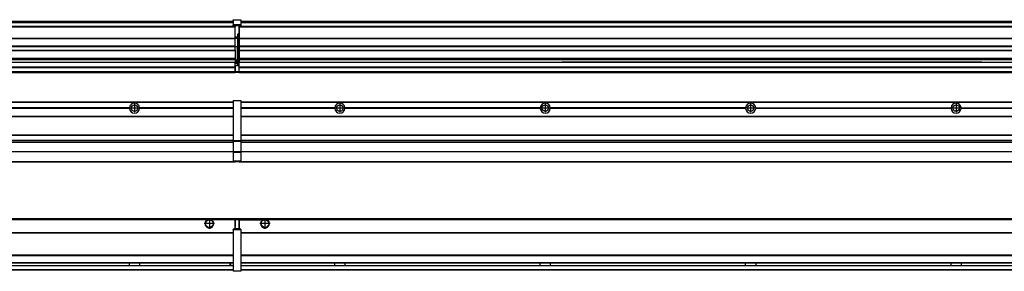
# Model space of a CAD drawing. Header units: inches. Extents: x -381 to 29822, y -418 to 176.
# Tile 31 of 49: x 13041 to 14000, y -154 to 90. Entities that reach past the tile are written whole.
import ezdxf

# ---------------------------------------------------------------- set-up
doc = ezdxf.new("R2010")
doc.units = ezdxf.units.IN
doc.linetypes.add('DOT_CENTER', pattern=[14, 12, -1, 0, -1])
doc.layers.add('1', color=7, linetype='Continuous')

# ---------------------------------------------------------------- blocks, each defined once
blk = doc.blocks.new('Modulos_intermedio__FL-14__9__19', base_point=(13255.18, -48.03))
at = {"color": 7, "linetype": 'Continuous'}
for p, q in [((13256.88, 10.47), (14649.18, 10.47)), ((13256.88, 10.22), (14649.18, 10.22)), ((13276.43, 10.47), (13276.48, 10.52)), ((13276.48, 10.52), (13283.88, 10.52)), ((13283.93, 10.47), (13283.88, 10.52)), ((13348.29, 4.77), (13256.88, 4.77)), ((13348.28, 4.47), (13256.88, 4.47)), ((13348.29, 4.17), (13256.88, 4.17)), ((13348.28, 4.47), (13348.29, 4.77)), ((13348.29, 4.17), (13348.28, 4.47)), ((13350.45, 6.05), (13350.44, 6.04)), ((13350.44, 2.91), (13350.45, 2.89)), ((13548.29, 4.77), (13358.07, 4.77)), ((13358.07, 4.77), (13358.08, 4.47)), ((13358.08, 4.47), (13358.07, 4.17)), ((13548.29, 4.17), (13358.07, 4.17)), ((13548.28, 4.47), (13358.08, 4.47)), ((13548.28, 4.47), (13548.29, 4.77)), ((13548.29, 4.17), (13548.28, 4.47)), ((13748.29, 4.77), (13558.07, 4.77)), ((13558.07, 4.77), (13558.08, 4.47)), ((13558.08, 4.47), (13558.07, 4.17)), ((13748.29, 4.17), (13558.07, 4.17)), ((13748.28, 4.47), (13558.08, 4.47)), ((13748.28, 4.47), (13748.29, 4.77)), ((13748.29, 4.17), (13748.28, 4.47)), ((13758.07, 4.77), (13948.29, 4.77)), ((13758.07, 4.77), (13758.08, 4.47)), ((13758.08, 4.47), (13758.07, 4.17)), ((13948.29, 4.17), (13758.07, 4.17)), ((13948.28, 4.47), (13758.08, 4.47)), ((13948.28, 4.47), (13948.29, 4.77)), ((13948.29, 4.17), (13948.28, 4.47)), ((13958.07, 4.77), (14148.29, 4.77)), ((13958.07, 4.77), (13958.08, 4.47)), ((13958.08, 4.47), (13958.07, 4.17)), ((14148.29, 4.17), (13958.07, 4.17)), ((14148.28, 4.47), (13958.08, 4.47)), ((13256.88, -3.53), (14649.18, -3.53)), ((13256.88, -3.78), (14649.18, -3.78)), ((14649.18, -4.03), (13256.88, -4.03)), ((13256.88, -21.53), (14649.18, -21.53)), ((13256.88, -21.78), (14649.18, -21.78)), ((13256.88, -26.73), (14649.18, -26.73)), ((13256.88, -26.82), (14649.18, -26.82)), ((13256.88, -28.37), (14649.18, -28.37)), ((13256.88, -28.53), (14649.18, -28.53)), ((13256.88, -28.65), (14649.18, -28.65)), ((14649.18, -38.02), (13256.88, -38.02)), ((14649.18, -38.11), (13256.88, -38.11)), ((13255.18, -47.53), (13255.18, -48.03)), ((13256.63, -47.53), (14649.43, -47.53)), ((13255.18, -48.03), (14651.18, -48.03))]:
    blk.add_line(p, q, dxfattribs=at)
for centre in [(13353.18, 4.47), (13553.18, 4.47), (13753.18, 4.47), (13953.18, 4.47)]:
    blk.add_circle(centre, 3.15, dxfattribs=at)
for centre, start, end in [((13353.18, 4.47), 3.5101, 176.4899), ((13353.18, 4.47), 183.51008, 356.48992), ((13553.18, 4.47), 3.5101, 176.4899), ((13553.18, 4.47), 183.51008, 356.48992), ((13753.18, 4.47), 3.5101, 176.4899), ((13753.18, 4.47), 183.51008, 356.48992), ((13953.18, 4.47), 3.5101, 176.4899), ((13953.18, 4.47), 183.51008, 356.48992)]:
    blk.add_arc(centre, 4.9, start, end, dxfattribs=at)
at = {"layer": '1', "color": 2, "linetype": 'DOT_CENTER'}
for p, q in [((13357.33, 4.47), (13349.03, 4.47)), ((13353.18, 8.62), (13353.18, 0.32)), ((13557.33, 4.47), (13549.03, 4.47)), ((13553.18, 8.62), (13553.18, 0.32)), ((13757.33, 4.47), (13749.03, 4.47)), ((13753.18, 8.62), (13753.18, 0.32)), ((13957.33, 4.47), (13949.03, 4.47)), ((13953.18, 8.62), (13953.18, 0.32))]:
    blk.add_line(p, q, dxfattribs=at)
blk = doc.blocks.new('Modulos_intermedio__FL-14__8__21', base_point=(11855.18, -48.03))
at = {"color": 7, "linetype": 'Continuous'}
for p, q in [((11856.88, 10.47), (13249.18, 10.47)), ((11856.88, 10.22), (13249.18, 10.22)), ((13222.43, 10.47), (13222.48, 10.52)), ((13222.48, 10.52), (13229.88, 10.52)), ((13229.93, 10.47), (13229.88, 10.52)), ((13249.18, 11.72), (13249.19, 11.79)), ((13249.18, 11.72), (13249.18, 11.47)), ((13249.18, 11.47), (13249.43, 11.47)), ((13249.18, 11.47), (13249.18, -27.21)), ((13249.19, 11.79), (13249.2, 11.82)), ((13249.2, 11.82), (13249.22, 11.86)), ((13249.22, 11.86), (13249.25, 11.9)), ((13249.25, 11.9), (13249.29, 11.93)), ((13249.29, 11.93), (13249.34, 11.96)), ((13249.34, 11.96), (13249.36, 11.96)), ((13249.36, 11.96), (13249.43, 11.97)), ((13249.43, 11.97), (13256.63, 11.97)), ((13249.43, 11.97), (13249.43, 11.47)), ((13249.43, 11.47), (13249.43, -27.21)), ((13256.63, 11.47), (13249.43, 11.47)), ((13256.7, 11.96), (13256.63, 11.97)), ((13256.63, 11.97), (13256.63, 11.47)), ((13256.63, 11.47), (13256.63, -27.21)), ((13256.88, 11.47), (13256.63, 11.47)), ((13256.72, 11.96), (13256.7, 11.96)), ((13256.76, 11.93), (13256.72, 11.96)), ((13256.8, 11.9), (13256.76, 11.93)), ((13256.84, 11.86), (13256.8, 11.9)), ((13256.86, 11.82), (13256.84, 11.86)), ((13256.87, 11.79), (13256.86, 11.82)), ((13256.88, 11.72), (13256.87, 11.79)), ((13256.88, 11.72), (13256.88, 11.47)), ((13256.88, 11.47), (13256.88, -27.21)), ((13148.29, 4.77), (12958.07, 4.77)), ((13148.29, 4.17), (12958.07, 4.17)), ((13148.28, 4.47), (12958.08, 4.47)), ((13148.29, 4.77), (13148.28, 4.47)), ((13148.28, 4.47), (13148.29, 4.17)), ((13249.18, 4.77), (13158.07, 4.77)), ((13158.08, 4.47), (13158.07, 4.77)), ((13158.07, 4.17), (13158.08, 4.47)), ((13249.18, 4.17), (13158.07, 4.17)), ((13249.18, 4.47), (13158.08, 4.47)), ((11856.88, -3.53), (13249.18, -3.53)), ((11856.88, -3.78), (13249.18, -3.78)), ((13249.18, -4.03), (11856.88, -4.03)), ((11856.88, -21.53), (13249.18, -21.53)), ((11856.88, -21.78), (13249.18, -21.78)), ((11856.88, -26.73), (13249.18, -26.73)), ((11856.88, -26.82), (13249.18, -26.82)), ((11856.88, -28.37), (13249.18, -28.37)), ((11856.88, -28.53), (13249.18, -28.53)), ((11856.88, -28.65), (13249.18, -28.65)), ((13249.18, -27.21), (13249.18, -27.52)), ((13249.18, -27.21), (13249.43, -27.21)), ((13249.18, -27.52), (13249.19, -27.54)), ((13249.18, -27.52), (13249.18, -38.19)), ((13249.19, -27.54), (13249.22, -27.57)), ((13249.22, -27.57), (13249.25, -27.59)), ((13249.25, -27.59), (13249.29, -27.6)), ((13249.29, -27.6), (13249.34, -27.61)), ((13249.34, -27.61), (13249.36, -27.61)), ((13249.36, -27.61), (13249.43, -27.62)), ((13249.43, -27.21), (13256.63, -27.21)), ((13249.43, -27.21), (13249.43, -27.62)), ((13249.43, -27.62), (13256.63, -27.62)), ((13249.43, -27.62), (13249.43, -38.3)), ((13256.88, -27.21), (13256.63, -27.21)), ((13256.63, -27.21), (13256.63, -27.62)), ((13256.7, -27.61), (13256.63, -27.62)), ((13256.63, -27.62), (13256.63, -38.3)), ((13256.72, -27.61), (13256.7, -27.61)), ((13256.76, -27.6), (13256.72, -27.61)), ((13256.8, -27.59), (13256.76, -27.6)), ((13256.84, -27.57), (13256.8, -27.59)), ((13256.87, -27.54), (13256.84, -27.57)), ((13256.88, -27.52), (13256.87, -27.54)), ((13256.88, -27.21), (13256.88, -27.52)), ((13256.88, -27.52), (13256.88, -38.19)), ((13249.18, -38.02), (11856.88, -38.02)), ((13249.18, -38.11), (11856.88, -38.11)), ((13249.18, -38.19), (13249.19, -38.22)), ((13249.18, -38.19), (13249.18, -38.71)), ((13249.19, -38.22), (13249.22, -38.25)), ((13249.22, -38.25), (13249.25, -38.27)), ((13249.25, -38.27), (13249.29, -38.28)), ((13249.29, -38.28), (13249.34, -38.29)), ((13249.34, -38.29), (13249.36, -38.29)), ((13249.36, -38.29), (13249.43, -38.3)), ((13249.43, -38.3), (13249.43, -38.71)), ((13256.63, -38.3), (13249.43, -38.3)), ((13256.7, -38.29), (13256.63, -38.3)), ((13256.63, -38.3), (13256.63, -38.71)), ((13256.72, -38.29), (13256.7, -38.29)), ((13256.76, -38.28), (13256.72, -38.29)), ((13256.8, -38.27), (13256.76, -38.28)), ((13256.84, -38.25), (13256.8, -38.27)), ((13256.87, -38.22), (13256.84, -38.25)), ((13256.88, -38.19), (13256.87, -38.22)), ((13256.88, -38.19), (13256.88, -38.71)), ((11856.63, -47.53), (13249.43, -47.53)), ((13249.18, -38.71), (13249.43, -38.71)), ((13249.18, -38.71), (13249.18, -47.03)), ((13249.18, -47.03), (13249.43, -47.03)), ((13249.18, -47.03), (13249.18, -47.28)), ((13249.18, -47.28), (13249.19, -47.34)), ((13249.19, -47.34), (13249.2, -47.37)), ((13249.2, -47.37), (13249.22, -47.41)), ((13249.22, -47.41), (13249.25, -47.45)), ((13249.25, -47.45), (13249.29, -47.49)), ((13249.29, -47.49), (13249.34, -47.51)), ((13249.34, -47.51), (13249.36, -47.52)), ((13249.36, -47.52), (13249.43, -47.53)), ((13249.43, -38.71), (13249.43, -47.03)), ((13256.63, -38.71), (13249.43, -38.71)), ((13249.43, -47.03), (13256.63, -47.03)), ((13249.43, -47.03), (13249.43, -47.53)), ((13249.43, -47.53), (13256.63, -47.53)), ((13251.18, -47.53), (13251.18, -48.03)), ((13256.88, -38.71), (13256.63, -38.71)), ((13256.63, -38.71), (13256.63, -47.03)), ((13256.63, -47.03), (13256.63, -47.53)), ((13256.88, -47.03), (13256.63, -47.03)), ((13256.7, -47.52), (13256.63, -47.53)), ((13256.72, -47.51), (13256.7, -47.52)), ((13256.76, -47.49), (13256.72, -47.51)), ((13256.8, -47.45), (13256.76, -47.49)), ((13256.84, -47.41), (13256.8, -47.45)), ((13256.86, -47.37), (13256.84, -47.41)), ((13256.87, -47.34), (13256.86, -47.37)), ((13256.88, -47.28), (13256.87, -47.34)), ((13256.88, -38.71), (13256.88, -47.03)), ((13256.88, -47.03), (13256.88, -47.28)), ((11855.18, -48.03), (13251.18, -48.03))]:
    blk.add_line(p, q, dxfattribs=at)
blk.add_circle((13153.18, 4.47), 3.15, dxfattribs=at)
for start, end in [(3.5101, 176.4899), (183.51008, 356.48992)]:
    blk.add_arc((13153.18, 4.47), 4.9, start, end, dxfattribs=at)
at = {"layer": '1', "color": 2, "linetype": 'DOT_CENTER'}
for p, q in [((13157.33, 4.47), (13149.03, 4.47)), ((13153.18, 8.62), (13153.18, 0.32))]:
    blk.add_line(p, q, dxfattribs=at)
blk = doc.blocks.new('F-288__38', base_point=(621.12, -75.97))
for name, p in [('Modulos_intermedio__FL-14__8__21', (11855.18, -48.03)), ('Modulos_intermedio__FL-14__9__19', (13255.18, -48.03))]:
    blk.add_blockref(name, p)
blk = doc.blocks.new('Alzado2', base_point=(2889, -32))
blk.add_blockref('F-288__38', (621.12, -75.97))
blk = doc.blocks.new('Modulos_intermedio__FL-14__9__48', base_point=(13255.18, 38.97))
at = {"color": 7, "linetype": 'Continuous'}
for p, q in [((13256.88, 88.97), (14649.18, 88.97)), ((13256.88, 88.96), (14649.18, 88.96)), ((13256.88, 88.35), (14649.18, 88.35)), ((13256.88, 88.03), (14649.18, 88.03)), ((13256.88, 87.7), (14649.18, 87.7)), ((13255.18, 84.47), (13255.18, 83.99)), ((13255.18, 83.99), (13255.18, 83.97)), ((14651.18, 83.99), (13255.18, 83.99)), ((13255.18, 83.97), (13255.18, 83.47)), ((13255.18, 83.97), (14651.18, 83.97)), ((13255.18, 83.47), (13255.18, 72.41)), ((13255.18, 83.47), (14651.18, 83.47)), ((13255.18, 72.41), (13255.18, 72.16)), ((13255.18, 72.41), (14651.18, 72.41)), ((13255.18, 72.16), (14651.18, 72.16)), ((13255.18, 72.16), (13255.18, 64.79)), ((14651.18, 64.79), (13255.18, 64.79)), ((13255.18, 64.79), (13255.18, 64.54)), ((13255.18, 64.54), (13255.18, 60.91)), ((13255.18, 64.54), (14651.18, 64.54)), ((13255.18, 60.91), (13255.18, 60.41)), ((13255.18, 60.91), (14651.18, 60.91)), ((13255.18, 60.41), (14651.18, 60.41)), ((13255.18, 60.41), (13255.18, 59.42)), ((13255.18, 59.42), (13255.18, 53.15)), ((13255.18, 53.15), (13255.18, 51.48)), ((13255.18, 53.15), (14651.18, 53.15)), ((14651.18, 51.48), (13255.18, 51.48)), ((13255.18, 51.48), (13255.18, 51.37)), ((13255.18, 51.37), (13255.18, 49.19)), ((13255.18, 49.19), (13255.18, 49.16)), ((13255.18, 49.19), (13569.43, 49.19)), ((13255.18, 44.48), (13255.18, 49.16)), ((13255.18, 49.16), (13569.43, 49.16)), ((13569.43, 49.19), (13569.43, 49.18)), ((13578.18, 49.19), (13569.43, 49.19)), ((13569.43, 49.18), (13569.43, 49.16)), ((13569.43, 49.18), (13578.18, 49.18)), ((13569.43, 49.16), (13578.18, 49.16)), ((13578.18, 49.19), (13578.18, 49.18)), ((13769.43, 49.19), (13578.18, 49.19)), ((13578.18, 49.18), (13578.18, 49.16)), ((13578.18, 49.16), (13769.43, 49.16)), ((13769.43, 49.19), (13769.43, 49.18)), ((13778.18, 49.19), (13769.43, 49.19)), ((13769.43, 49.18), (13778.18, 49.18)), ((13769.43, 49.18), (13769.43, 49.16)), ((13769.43, 49.16), (13778.18, 49.16)), ((13969.43, 49.19), (13778.18, 49.19)), ((13778.18, 49.19), (13778.18, 49.18)), ((13778.18, 49.18), (13778.18, 49.16)), ((13778.18, 49.16), (13969.43, 49.16)), ((13969.43, 49.19), (13969.43, 49.18)), ((13978.18, 49.19), (13969.43, 49.19)), ((13969.43, 49.18), (13969.43, 49.16)), ((13969.43, 49.18), (13978.18, 49.18)), ((13969.43, 49.16), (13978.18, 49.16)), ((13978.18, 49.19), (13978.18, 49.18)), ((13978.18, 49.19), (14651.18, 49.19)), ((13978.18, 49.18), (13978.18, 49.16)), ((13978.18, 49.16), (14651.18, 49.16)), ((13255.18, 44.48), (13255.18, 44.04)), ((13255.18, 44.48), (14651.13, 44.48)), ((13255.18, 39.97), (13255.18, 44.04)), ((13255.18, 44.04), (14651.13, 44.04)), ((13255.18, 39.97), (13255.18, 39.47)), ((13255.18, 39.97), (14651.13, 39.97)), ((13255.18, 39.47), (13255.18, 39.22)), ((13255.18, 39.47), (14651.13, 39.47)), ((13255.18, 39.22), (13255.18, 38.97)), ((13255.18, 39.22), (14651.13, 39.22)), ((13255.18, 38.97), (14651.13, 38.97))]:
    blk.add_line(p, q, dxfattribs=at)
blk = doc.blocks.new('Modulos_intermedio__FL-14__8__50', base_point=(11855.18, 38.97))
at = {"color": 7, "linetype": 'Continuous'}
for p, q in [((11856.88, 88.97), (13249.18, 88.97)), ((11856.88, 88.96), (13249.18, 88.96)), ((11856.88, 88.35), (13249.18, 88.35)), ((11856.88, 88.03), (13249.18, 88.03)), ((11856.88, 87.7), (13249.18, 87.7)), ((13249.18, 90.22), (13249.19, 90.29)), ((13249.18, 90.22), (13249.2, 90.24)), ((13249.18, 90.16), (13249.18, 90.22)), ((13249.18, 90.22), (13249.18, 90.16)), ((13249.18, 90.16), (13249.18, 85.33)), ((13249.19, 90.29), (13249.2, 90.32)), ((13249.2, 90.32), (13249.22, 90.36)), ((13249.2, 90.24), (13249.22, 90.28)), ((13249.22, 90.36), (13249.25, 90.4)), ((13249.22, 90.28), (13249.25, 90.32)), ((13249.25, 90.4), (13249.29, 90.43)), ((13249.25, 90.32), (13249.29, 90.35)), ((13249.29, 90.43), (13249.34, 90.46)), ((13249.29, 90.35), (13249.34, 90.37)), ((13249.34, 90.46), (13249.36, 90.46)), ((13249.34, 90.37), (13249.36, 90.38)), ((13249.36, 90.46), (13249.43, 90.47)), ((13249.36, 90.38), (13249.43, 90.39)), ((13249.43, 90.47), (13256.63, 90.47)), ((13249.43, 90.47), (13249.43, 90.39)), ((13249.43, 90.39), (13256.63, 90.39)), ((13249.43, 90.39), (13249.43, 85.56)), ((13256.7, 90.46), (13256.63, 90.47)), ((13256.63, 90.47), (13256.63, 90.39)), ((13256.7, 90.38), (13256.63, 90.39)), ((13256.63, 90.39), (13256.63, 85.56)), ((13256.72, 90.46), (13256.7, 90.46)), ((13256.72, 90.37), (13256.7, 90.38)), ((13256.76, 90.43), (13256.72, 90.46)), ((13256.76, 90.35), (13256.72, 90.37)), ((13256.8, 90.4), (13256.76, 90.43)), ((13256.8, 90.32), (13256.76, 90.35)), ((13256.84, 90.36), (13256.8, 90.4)), ((13256.84, 90.28), (13256.8, 90.32)), ((13256.86, 90.32), (13256.84, 90.36)), ((13256.86, 90.24), (13256.84, 90.28)), ((13256.87, 90.29), (13256.86, 90.32)), ((13256.88, 90.22), (13256.86, 90.24)), ((13256.88, 90.22), (13256.87, 90.29)), ((13256.88, 90.16), (13256.88, 90.22)), ((13256.88, 90.22), (13256.88, 90.16)), ((13256.88, 90.16), (13256.88, 85.33)), ((13251.18, 83.99), (11855.18, 83.99)), ((11855.18, 83.97), (13251.18, 83.97)), ((11855.18, 83.47), (13251.18, 83.47)), ((13249.18, 85.33), (13249.19, 85.4)), ((13249.18, 85.33), (13249.18, 85.22)), ((13249.18, 85.22), (13249.19, 85.29)), ((13249.18, 85.22), (13249.18, 84.97)), ((13249.18, 84.97), (13249.18, 84.72)), ((13249.18, 84.97), (13249.43, 84.97)), ((13249.19, 84.66), (13249.18, 84.72)), ((13249.19, 85.4), (13249.2, 85.42)), ((13249.19, 85.29), (13249.2, 85.32)), ((13249.2, 84.63), (13249.19, 84.66)), ((13249.2, 85.42), (13249.22, 85.46)), ((13249.2, 85.32), (13249.22, 85.36)), ((13249.22, 84.59), (13249.2, 84.63)), ((13249.22, 85.46), (13249.25, 85.5)), ((13249.22, 85.36), (13249.25, 85.4)), ((13249.22, 85.36), (13249.25, 85.4)), ((13249.25, 84.55), (13249.22, 84.59)), ((13249.25, 85.5), (13249.29, 85.53)), ((13249.25, 85.4), (13249.29, 85.43)), ((13249.29, 84.51), (13249.25, 84.55)), ((13249.29, 85.53), (13249.34, 85.55)), ((13249.29, 85.43), (13249.34, 85.46)), ((13249.29, 85.43), (13249.34, 85.46)), ((13249.34, 84.49), (13249.29, 84.51)), ((13249.34, 85.55), (13249.36, 85.55)), ((13249.34, 85.46), (13249.36, 85.46)), ((13249.36, 84.48), (13249.34, 84.49)), ((13249.36, 85.55), (13249.43, 85.56)), ((13249.36, 85.46), (13249.43, 85.47)), ((13249.43, 84.47), (13249.36, 84.48)), ((13249.43, 85.56), (13249.43, 85.47)), ((13256.63, 85.56), (13249.43, 85.56)), ((13249.43, 85.47), (13256.63, 85.47)), ((13249.43, 85.47), (13249.43, 84.97)), ((13249.43, 84.97), (13251.18, 84.97)), ((13249.43, 84.97), (13249.43, 84.47)), ((13249.43, 84.47), (13251.18, 84.47)), ((13251.18, 84.97), (13251.18, 83.97)), ((13251.18, 84.97), (13254.88, 84.97)), ((13251.18, 83.97), (13251.18, 83.47)), ((13251.18, 72.41), (13251.18, 83.47)), ((13254.88, 84.97), (13256.63, 84.97)), ((13254.88, 84.97), (13254.88, 77.44)), ((13254.88, 84.47), (13256.63, 84.47)), ((13254.88, 79.65), (13255.18, 79.58)), ((13254.88, 78.12), (13255.18, 78.12)), ((13254.88, 77.6), (13255.18, 77.6)), ((13254.88, 77.44), (13255.18, 77.36)), ((13256.63, 85.56), (13256.63, 85.47)), ((13256.7, 85.55), (13256.63, 85.56)), ((13256.63, 85.47), (13256.63, 84.97)), ((13256.7, 85.46), (13256.63, 85.47)), ((13256.63, 84.97), (13256.63, 84.47)), ((13256.88, 84.97), (13256.63, 84.97)), ((13256.63, 84.47), (13256.7, 84.48)), ((13256.72, 85.55), (13256.7, 85.55)), ((13256.72, 85.46), (13256.7, 85.46)), ((13256.7, 84.48), (13256.72, 84.49)), ((13256.76, 85.53), (13256.72, 85.55)), ((13256.8, 85.4), (13256.72, 85.46)), ((13256.76, 85.43), (13256.72, 85.46)), ((13256.72, 84.49), (13256.76, 84.51)), ((13256.8, 85.5), (13256.76, 85.53)), ((13256.8, 85.4), (13256.76, 85.43)), ((13256.76, 84.51), (13256.8, 84.55)), ((13256.84, 85.46), (13256.8, 85.5)), ((13256.84, 85.36), (13256.8, 85.4)), ((13256.84, 85.36), (13256.8, 85.4)), ((13256.8, 84.55), (13256.84, 84.59)), ((13256.86, 85.42), (13256.84, 85.46)), ((13256.86, 85.32), (13256.84, 85.36)), ((13256.84, 84.59), (13256.86, 84.63)), ((13256.87, 85.4), (13256.86, 85.42)), ((13256.87, 85.29), (13256.86, 85.32)), ((13256.86, 84.63), (13256.87, 84.66)), ((13256.88, 85.33), (13256.87, 85.4)), ((13256.88, 85.22), (13256.87, 85.29)), ((13256.87, 84.66), (13256.88, 84.72)), ((13256.88, 85.33), (13256.88, 85.22)), ((13256.88, 85.22), (13256.88, 84.97)), ((13256.88, 84.97), (13256.88, 84.72)), ((11855.18, 72.41), (13251.18, 72.41)), ((11855.18, 72.16), (13251.18, 72.16)), ((13253.43, 73.5), (13251.18, 73.5)), ((13253.43, 73), (13251.18, 73)), ((13251.18, 72.5), (13253.43, 72.5)), ((13251.18, 72.41), (13251.18, 72.16)), ((13251.18, 64.79), (13251.18, 72.16)), ((13253.43, 76.45), (13253.43, 73.5)), ((13254.88, 76.45), (13253.43, 76.45)), ((13253.43, 73.5), (13253.68, 73.5)), ((13253.43, 73), (13253.43, 73.5)), ((13253.43, 73), (13253.43, 72.5)), ((13253.68, 72.5), (13253.43, 72.5)), ((13253.43, 72.5), (13253.43, 63.97)), ((13253.68, 73.19), (13253.67, 73.21)), ((13253.68, 76.45), (13253.68, 73.5)), ((13253.68, 76.3), (13254.88, 76.3)), ((13253.68, 73.25), (13253.68, 73.5)), ((13253.68, 73.19), (13253.68, 72.5)), ((13253.68, 63.97), (13253.68, 72.5)), ((13254.88, 76.45), (13255.18, 76.53)), ((13254.88, 76.3), (13254.88, 76.45)), ((13255.18, 76.3), (13254.88, 76.3)), ((13254.88, 63.97), (13254.88, 76.3)), ((13251.18, 64.79), (11855.18, 64.79)), ((11855.18, 64.54), (13251.18, 64.54)), ((11855.18, 60.91), (13251.18, 60.91)), ((11855.18, 60.41), (13251.18, 60.41)), ((13251.18, 64.79), (13251.18, 64.54)), ((13251.18, 60.91), (13251.18, 64.54)), ((13253.43, 63.97), (13251.18, 63.97)), ((13251.18, 60.91), (13251.18, 60.41)), ((13251.18, 60.41), (13251.18, 59.42)), ((13251.18, 59.42), (13251.18, 53.15)), ((13253.43, 50.98), (13253.43, 63.97)), ((13253.43, 63.97), (13253.68, 63.97)), ((13253.68, 50.98), (13253.68, 63.97)), ((13253.68, 63.97), (13254.88, 63.97)), ((13254.88, 49.58), (13254.88, 63.97)), ((13255.18, 63.97), (13254.88, 63.97)), ((11855.18, 53.15), (13251.18, 53.15)), ((13251.18, 51.48), (11855.18, 51.48)), ((12578.18, 49.19), (13251.18, 49.19)), ((12578.18, 49.16), (13251.18, 49.16)), ((13251.18, 53.15), (13251.18, 51.48)), ((13251.18, 51.48), (13251.18, 51.37)), ((13251.18, 51.37), (13251.18, 49.19)), ((13253.43, 50.98), (13251.18, 50.98)), ((13253.43, 49.98), (13251.18, 49.98)), ((13251.18, 49.19), (13251.18, 49.16)), ((13251.18, 47.58), (13251.18, 49.16)), ((13253.43, 48.98), (13251.18, 48.98)), ((13253.43, 49.98), (13253.43, 50.98)), ((13253.43, 50.98), (13253.68, 50.98)), ((13253.43, 49.98), (13253.43, 48.98)), ((13253.43, 47.91), (13253.43, 48.98)), ((13253.68, 48.98), (13253.43, 48.98)), ((13253.68, 49.73), (13253.68, 50.98)), ((13253.68, 49.73), (13253.68, 48.98)), ((13253.68, 49.58), (13254.88, 49.58)), ((13253.68, 47.66), (13253.68, 48.98)), ((13253.68, 48.93), (13254.88, 48.93)), ((13254.88, 48.93), (13254.88, 49.58)), ((13255.18, 49.58), (13254.88, 49.58)), ((13254.88, 48.93), (13254.88, 47.33)), ((13254.88, 48.93), (13255.18, 48.85)), ((11855.18, 44.48), (13251.13, 44.48)), ((11855.18, 44.04), (13251.13, 44.04)), ((11855.18, 39.97), (13251.13, 39.97)), ((11855.18, 39.47), (13251.13, 39.47)), ((11855.18, 39.22), (13251.13, 39.22)), ((11855.18, 38.97), (13251.13, 38.97)), ((13251.13, 44.48), (13251.13, 47.58)), ((13251.13, 47.58), (13251.18, 47.58)), ((13251.13, 45.47), (13251.18, 45.48)), ((13251.13, 44.48), (13251.18, 44.48)), ((13251.13, 44.48), (13251.13, 44.04)), ((13251.13, 39.97), (13251.13, 44.04)), ((13251.18, 40.48), (13251.13, 40.48)), ((13251.13, 39.97), (13251.13, 39.47)), ((13251.13, 39.22), (13251.13, 39.47)), ((13251.13, 39.22), (13251.13, 38.97)), ((13253.43, 47.91), (13251.18, 47.91)), ((13251.18, 46), (13251.18, 47.58)), ((13251.18, 46), (13253.43, 46)), ((13251.18, 46), (13251.18, 39.97)), ((13251.18, 39.97), (13254.63, 39.97)), ((13251.18, 39.97), (13251.18, 39.47)), ((13251.18, 39.47), (13254.63, 39.47)), ((13253.43, 46), (13253.43, 47.91)), ((13253.43, 47.91), (13253.52, 47.89)), ((13253.43, 46), (13254.88, 46)), ((13253.52, 47.89), (13253.6, 47.83)), ((13253.6, 47.83), (13253.66, 47.75)), ((13253.66, 47.75), (13253.68, 47.66)), ((13253.68, 46), (13253.68, 47.66)), ((13255.18, 45.08), (13254.63, 44.93)), ((13254.63, 44.93), (13254.63, 39.97)), ((13254.63, 39.97), (13254.63, 39.47)), ((13254.88, 39.97), (13254.63, 39.97)), ((13254.88, 47.33), (13254.88, 46)), ((13255.18, 45.92), (13254.88, 46)), ((13254.88, 45), (13255.18, 45.08)), ((13254.88, 45), (13254.88, 39.97)), ((13254.88, 44.81), (13255.18, 44.87)), ((13254.88, 41.31), (13255.18, 41.37)), ((13254.88, 40.83), (13255.18, 40.91)), ((13254.88, 39.97), (13254.88, 39.72))]:
    blk.add_line(p, q, dxfattribs=at)
for centre, start, end in [((13253.43, 73.25), 270, 0), ((13253.43, 49.73), 0, 90), ((13254.63, 39.72), 270, 0)]:
    blk.add_arc(centre, 0.25, start, end, dxfattribs=at)
blk = doc.blocks.new('F-288__67', base_point=(621.12, 38.97))
for name, p in [('Modulos_intermedio__FL-14__8__50', (11855.18, 38.97)), ('Modulos_intermedio__FL-14__9__48', (13255.18, 38.97))]:
    blk.add_blockref(name, p)
blk = doc.blocks.new('Inferior2', base_point=(2889, 64.72))
blk.add_blockref('F-288__67', (621.12, 38.97))
blk = doc.blocks.new('Modulos_intermedio__FL-14__9__74', base_point=(13255.18, -154.47))
at = {"color": 7, "linetype": 'Continuous'}
for p, q in [((13255.18, -102.97), (13255.18, -104.47)), ((13255.18, -102.97), (14651.13, -102.97)), ((13255.18, -104.47), (13277.77, -104.47)), ((13255.18, -104.47), (13255.18, -113.47)), ((13277.77, -104.47), (13278.72, -103.98)), ((13278.72, -103.98), (13280.18, -103.72)), ((13280.18, -103.72), (13281.63, -103.98)), ((13281.63, -103.98), (13282.59, -104.47)), ((14623.77, -104.47), (13282.59, -104.47)), ((13256.88, -116.72), (14649.18, -116.72)), ((13256.88, -116.97), (14649.18, -116.97)), ((14649.18, -117.22), (13256.88, -117.22)), ((14649.18, -138.72), (13256.88, -138.72)), ((14649.18, -138.97), (13256.88, -138.97)), ((13256.88, -139.22), (14649.18, -139.22)), ((13256.88, -145.97), (14649.18, -145.97)), ((13256.88, -146.22), (14649.18, -146.22)), ((13256.88, -148.72), (14649.18, -148.72)), ((13256.88, -148.97), (14649.18, -148.97)), ((13256.88, -152.72), (14649.18, -152.72)), ((13256.88, -152.97), (14649.18, -152.97)), ((13348.28, -146.3), (13348.28, -146.22)), ((13348.28, -146.35), (13348.28, -146.3)), ((13348.29, -147.07), (13348.28, -146.35)), ((13348.28, -148.6), (13348.29, -147.56)), ((13348.28, -148.72), (13348.28, -148.6)), ((13348.29, -147.56), (13348.29, -147.07)), ((13358.08, -146.35), (13358.07, -146.75)), ((13358.07, -146.75), (13358.07, -147.72)), ((13358.07, -147.72), (13358.08, -148.43)), ((13358.08, -146.22), (13358.08, -146.3)), ((13358.08, -146.3), (13358.08, -146.35)), ((13358.08, -148.43), (13358.08, -148.59)), ((13358.08, -148.59), (13358.08, -148.65)), ((13358.08, -148.65), (13358.08, -148.72)), ((13548.28, -146.3), (13548.28, -146.22)), ((13548.28, -146.35), (13548.28, -146.3)), ((13548.29, -146.98), (13548.28, -146.35)), ((13548.28, -148.43), (13548.29, -147.88)), ((13548.28, -148.65), (13548.28, -148.43)), ((13548.28, -148.72), (13548.28, -148.65)), ((13548.29, -147.23), (13548.29, -146.98)), ((13548.29, -147.88), (13548.29, -147.23)), ((13558.08, -146.35), (13558.07, -146.75)), ((13558.07, -146.75), (13558.07, -147.72)), ((13558.07, -147.72), (13558.08, -148.43)), ((13558.08, -146.22), (13558.08, -146.3)), ((13558.08, -146.3), (13558.08, -146.35)), ((13558.08, -148.43), (13558.08, -148.59)), ((13558.08, -148.59), (13558.08, -148.65)), ((13558.08, -148.65), (13558.08, -148.72)), ((13748.28, -146.3), (13748.28, -146.22)), ((13748.28, -146.35), (13748.28, -146.3)), ((13748.29, -146.98), (13748.28, -146.35)), ((13748.28, -148.43), (13748.29, -147.88)), ((13748.28, -148.65), (13748.28, -148.43)), ((13748.28, -148.72), (13748.28, -148.65)), ((13748.29, -147.23), (13748.29, -146.98)), ((13748.29, -147.88), (13748.29, -147.23)), ((13758.08, -146.35), (13758.07, -146.75)), ((13758.07, -146.75), (13758.07, -147.72)), ((13758.07, -147.72), (13758.08, -148.43)), ((13758.08, -146.22), (13758.08, -146.3)), ((13758.08, -146.3), (13758.08, -146.35)), ((13758.08, -148.43), (13758.08, -148.59)), ((13758.08, -148.59), (13758.08, -148.65)), ((13758.08, -148.65), (13758.08, -148.72)), ((13948.28, -146.3), (13948.28, -146.22)), ((13948.28, -146.35), (13948.28, -146.3)), ((13948.29, -146.98), (13948.28, -146.35)), ((13948.28, -148.43), (13948.29, -147.88)), ((13948.28, -148.65), (13948.28, -148.43)), ((13948.28, -148.72), (13948.28, -148.65)), ((13948.29, -147.23), (13948.29, -146.98)), ((13948.29, -147.88), (13948.29, -147.23)), ((13958.08, -146.35), (13958.07, -146.75)), ((13958.07, -146.75), (13958.07, -147.72)), ((13958.07, -147.72), (13958.08, -148.43)), ((13958.08, -146.22), (13958.08, -146.3)), ((13958.08, -146.3), (13958.08, -146.35)), ((13958.08, -148.43), (13958.08, -148.59)), ((13958.08, -148.59), (13958.08, -148.65)), ((13958.08, -148.65), (13958.08, -148.72))]:
    blk.add_line(p, q, dxfattribs=at)
for radius in [4, 3.7]:
    blk.add_circle((13280.18, -107.97), radius, dxfattribs=at)
blk.add_arc((13280.18, -107.97), 4.25, 124.56032, 55.43968, dxfattribs=at)
at = {"layer": '1', "color": 2, "linetype": 'DOT_CENTER'}
for p, q in [((13280.18, -102.97), (13280.18, -112.97)), ((13285.18, -107.97), (13275.18, -107.97))]:
    blk.add_line(p, q, dxfattribs=at)
blk = doc.blocks.new('Modulos_intermedio__FL-14__8__76', base_point=(11855.18, -154.47))
at = {"color": 7, "linetype": 'Continuous'}
for p, q in [((11855.18, -102.97), (13251.13, -102.97)), ((13223.77, -104.47), (11882.59, -104.47)), ((13224.72, -103.98), (13223.77, -104.47)), ((13226.18, -103.72), (13224.72, -103.98)), ((13227.63, -103.98), (13226.18, -103.72)), ((13228.59, -104.47), (13227.63, -103.98)), ((13251.13, -104.47), (13228.59, -104.47)), ((13251.13, -104.47), (13251.13, -102.97)), ((13251.13, -111.58), (13251.13, -104.47)), ((13251.18, -104.48), (13251.13, -104.48)), ((13254.63, -103.47), (13251.18, -103.47)), ((13251.18, -103.47), (13251.18, -103.97)), ((13251.18, -103.97), (13251.18, -111.58)), ((13251.18, -103.97), (13254.63, -103.97)), ((13254.63, -103.47), (13254.63, -103.97)), ((13254.88, -103.97), (13254.63, -103.97)), ((13254.63, -103.97), (13254.63, -112.97)), ((13254.88, -103.72), (13254.88, -103.97)), ((13254.88, -103.97), (13254.88, -112.97)), ((13254.88, -104.83), (13255.18, -104.91)), ((13249.18, -113.72), (13249.19, -113.66)), ((13249.18, -113.72), (13249.18, -113.97)), ((13249.18, -113.97), (13249.18, -153.97)), ((13249.18, -113.97), (13249.43, -113.97)), ((13249.19, -113.66), (13249.2, -113.63)), ((13249.2, -113.63), (13249.22, -113.59)), ((13249.22, -113.59), (13249.25, -113.55)), ((13249.25, -113.55), (13249.29, -113.51)), ((13249.29, -113.51), (13249.34, -113.49)), ((13249.34, -113.49), (13249.36, -113.48)), ((13249.36, -113.48), (13249.43, -113.47)), ((13251.18, -113.47), (13249.43, -113.47)), ((13249.43, -113.47), (13249.43, -113.97)), ((13256.63, -113.97), (13249.43, -113.97)), ((13249.43, -113.97), (13249.43, -153.97)), ((13251.18, -105.48), (13251.13, -105.48)), ((13251.13, -109.47), (13251.18, -109.48)), ((13251.18, -111.58), (13251.13, -111.58)), ((13251.18, -113.47), (13251.18, -111.58)), ((13254.63, -112.97), (13251.18, -112.97)), ((13254.88, -113.47), (13251.18, -113.47)), ((13254.63, -112.97), (13254.63, -113.47)), ((13254.88, -112.97), (13254.63, -112.97)), ((13254.88, -106.47), (13255.18, -106.47)), ((13254.88, -107.48), (13255.18, -107.48)), ((13254.88, -111.93), (13255.18, -112.01)), ((13254.88, -112.97), (13254.88, -113.26)), ((13254.88, -113.26), (13254.88, -113.47)), ((13256.63, -113.47), (13254.88, -113.47)), ((13256.7, -113.48), (13256.63, -113.47)), ((13256.63, -113.47), (13256.63, -113.97)), ((13256.88, -113.97), (13256.63, -113.97)), ((13256.63, -113.97), (13256.63, -153.97)), ((13256.72, -113.49), (13256.7, -113.48)), ((13256.76, -113.51), (13256.72, -113.49)), ((13256.8, -113.55), (13256.76, -113.51)), ((13256.84, -113.59), (13256.8, -113.55)), ((13256.86, -113.63), (13256.84, -113.59)), ((13256.87, -113.66), (13256.86, -113.63)), ((13256.88, -113.72), (13256.87, -113.66)), ((13256.88, -113.72), (13256.88, -113.97)), ((13256.88, -113.97), (13256.88, -153.97)), ((11856.88, -116.72), (13249.18, -116.72)), ((11856.88, -116.97), (13249.18, -116.97)), ((13249.18, -117.22), (11856.88, -117.22)), ((13249.18, -138.72), (11856.88, -138.72)), ((13249.18, -138.97), (11856.88, -138.97)), ((11856.88, -139.22), (13249.18, -139.22)), ((11856.88, -145.97), (13249.18, -145.97)), ((11856.88, -146.22), (13249.18, -146.22)), ((11856.88, -148.72), (13249.18, -148.72)), ((11856.88, -148.97), (13249.18, -148.97)), ((11856.88, -152.72), (13249.18, -152.72)), ((11856.88, -152.97), (13249.18, -152.97)), ((13148.28, -146.3), (13148.28, -146.22)), ((13148.28, -146.35), (13148.28, -146.3)), ((13148.29, -146.98), (13148.28, -146.35)), ((13148.28, -148.2), (13148.29, -147.88)), ((13148.28, -148.65), (13148.28, -148.2)), ((13148.28, -148.72), (13148.28, -148.65)), ((13148.29, -147.23), (13148.29, -146.98)), ((13148.29, -147.88), (13148.29, -147.23)), ((13158.07, -147.23), (13158.06, -147.56)), ((13158.06, -147.56), (13158.07, -148.2)), ((13158.08, -146.35), (13158.07, -147.23)), ((13158.07, -148.2), (13158.08, -148.6)), ((13158.08, -146.22), (13158.08, -146.3)), ((13158.08, -146.3), (13158.08, -146.35)), ((13158.08, -148.6), (13158.08, -148.72)), ((13246.18, -146.65), (13246.24, -146.4)), ((13246.18, -146.65), (13246.18, -147.16)), ((13246.18, -147.16), (13246.18, -148.23)), ((13246.18, -148.23), (13246.24, -148.55)), ((13246.24, -146.4), (13246.46, -146.22)), ((13246.24, -148.55), (13246.46, -148.72)), ((13246.6, -146.22), (13246.6, -146.26)), ((13246.6, -146.26), (13246.6, -146.97)), ((13246.6, -146.97), (13246.6, -148.69)), ((13246.6, -148.69), (13246.6, -148.72)), ((13249.18, -153.97), (13249.43, -153.97)), ((13249.18, -153.97), (13249.18, -154.22)), ((13249.18, -154.22), (13249.19, -154.29)), ((13249.19, -154.29), (13249.2, -154.32)), ((13249.2, -154.32), (13249.22, -154.36)), ((13249.22, -154.36), (13249.25, -154.4)), ((13249.25, -154.4), (13249.29, -154.43)), ((13249.29, -154.43), (13249.34, -154.46)), ((13249.34, -154.46), (13249.36, -154.46)), ((13249.36, -154.46), (13249.43, -154.47)), ((13249.43, -153.97), (13256.63, -153.97)), ((13249.43, -153.97), (13249.43, -154.47)), ((13256.63, -154.47), (13249.43, -154.47)), ((13256.88, -153.97), (13256.63, -153.97)), ((13256.63, -153.97), (13256.63, -154.47)), ((13256.7, -154.46), (13256.63, -154.47)), ((13256.72, -154.46), (13256.7, -154.46)), ((13256.76, -154.43), (13256.72, -154.46)), ((13256.8, -154.4), (13256.76, -154.43)), ((13256.84, -154.36), (13256.8, -154.4)), ((13256.86, -154.32), (13256.84, -154.36)), ((13256.87, -154.29), (13256.86, -154.32)), ((13256.88, -154.22), (13256.87, -154.29)), ((13256.88, -153.97), (13256.88, -154.22))]:
    blk.add_line(p, q, dxfattribs=at)
for radius in [4, 3.7]:
    blk.add_circle((13226.18, -107.97), radius, dxfattribs=at)
for centre, radius, start, end in [((13226.18, -107.97), 4.25, 124.56032, 55.43968), ((13254.63, -103.72), 0.25, 0, 90)]:
    blk.add_arc(centre, radius, start, end, dxfattribs=at)
at = {"layer": '1', "color": 2, "linetype": 'DOT_CENTER'}
for p, q in [((13226.18, -102.97), (13226.18, -112.97)), ((13231.18, -107.97), (13221.18, -107.97))]:
    blk.add_line(p, q, dxfattribs=at)
blk = doc.blocks.new('F-288__93', base_point=(621.12, -154.47))
for name, p in [('Modulos_intermedio__FL-14__8__76', (11855.18, -154.47)), ('Modulos_intermedio__FL-14__9__74', (13255.18, -154.47))]:
    blk.add_blockref(name, p)
blk = doc.blocks.new('Superior1', base_point=(2889, -128.72))
blk.add_blockref('F-288__93', (621.12, -154.47))

msp = doc.modelspace()

# ---------------------------------------------------------------- block references
for name, p in [('Inferior2', (2889, 64.72)), ('Alzado2', (2889, -32)), ('Superior1', (2889, -128.72))]:
    msp.add_blockref(name, p)

doc.saveas('drawing.dxf')
